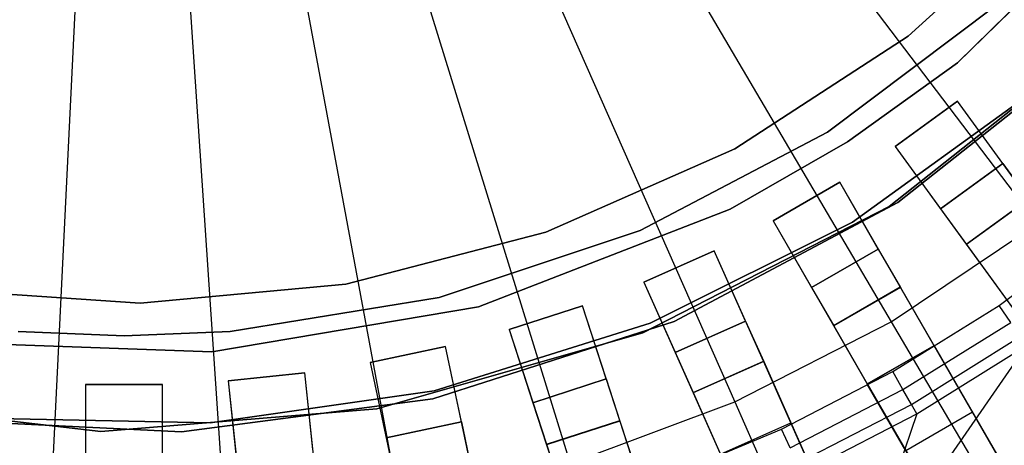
# Model space of a CAD drawing. Extents: x 1 to 71.1, y -35.1 to 35.1.
# Tile 47 of 85: x 35.825 to 37.742, y -2.776 to -1.947. Entities that reach past the tile are written whole.
import ezdxf

# ---------------------------------------------------------------- set-up
doc = ezdxf.new("R2010")
doc.units = 0
doc.header["$LTSCALE"] = 2.54
doc.layers.get('0').update_dxf_attribs({"color": 13, "linetype": 'CONTINUOUS'})

# ---------------------------------------------------------------- blocks, each defined once
blk = doc.blocks.new('LPUMPKIN_L_444_STL')
at = {"color": 0}
for p, q in [((37.0793, -1.386, 208.7134), (37.8066, -2.345, 208.8987)), ((37.0793, -1.386, 208.7134), (37.8066, -2.345, 208.8987)), ((36.9113, -1.4987, 208.7134), (37.5223, -2.5356, 208.8987)), ((36.9113, -1.4987, 208.7134), (37.5223, -2.5356, 208.8987)), ((36.7314, -1.591, 208.7134), (37.2178, -2.6919, 208.8987)), ((36.7314, -1.591, 208.7134), (37.2178, -2.6919, 208.8987)), ((36.5419, -1.6619, 208.7134), (36.8973, -2.8118, 208.8987)), ((36.5419, -1.6619, 208.7134), (36.8973, -2.8118, 208.8987)), ((38.0267, -1.6632, 20.2661), (37.651, -2.0315, 20.2661)), ((37.651, -2.0315, 11.7661), (38.0267, -1.6632, 11.7661)), ((37.651, -2.0315, 11.7661), (38.0267, -1.6632, 11.7661)), ((38.0267, -1.6632, 20.2661), (37.651, -2.0315, 20.2661)), ((36.3455, -1.7103, 208.7134), (36.565, -2.8937, 208.8987)), ((36.3455, -1.7103, 208.7134), (36.565, -2.8937, 208.8987)), ((37.5553, -1.9795, 49.9786), (37.8531, -1.7089, 49.9786)), ((37.8531, -1.7089, 49.8286), (37.5553, -1.9795, 49.8286)), ((37.5553, -1.9795, 49.9786), (37.8531, -1.7089, 49.9786)), ((37.8531, -1.7089, 49.8286), (37.5553, -1.9795, 49.8286)), ((35.9425, -1.7373, 208.7134), (35.8832, -2.9395, 208.8987)), ((35.9425, -1.7373, 208.7134), (35.8832, -2.9395, 208.8987)), ((36.1448, -1.7356, 208.7134), (36.2254, -2.9364, 208.8987)), ((36.1448, -1.7356, 208.7134), (36.2254, -2.9364, 208.8987)), ((37.7281, -1.9186, 14.0525), (37.3984, -2.1664, 14.0525)), ((37.3984, -2.1664, 13.0525), (37.7281, -1.9186, 13.0525)), ((37.7281, -1.9186, 14.0525), (37.3984, -2.1664, 14.0525)), ((37.3984, -2.1664, 13.0525), (37.7281, -1.9186, 13.0525)), ((37.218, -2.1988, 49.9786), (37.5553, -1.9795, 49.9786)), ((37.5553, -1.9795, 49.8286), (37.218, -2.1988, 49.8286)), ((37.218, -2.1988, 49.9786), (37.5553, -1.9795, 49.9786)), ((37.5553, -1.9795, 49.8286), (37.218, -2.1988, 49.8286)), ((37.5184, -2.3113, 20.2661), (37.9407, -1.9762, 20.2661)), ((37.9407, -1.9762, 11.7661), (37.5184, -2.3113, 11.7661)), ((37.5184, -2.3113, 20.2661), (37.9407, -1.9762, 20.2661)), ((37.9407, -1.9762, 11.7661), (37.5184, -2.3113, 11.7661)), ((37.5553, -1.9795, 49.9786), (37.5553, -1.9795, 49.8286)), ((37.5553, -1.9795, 49.9786), (37.5553, -1.9795, 49.8286)), ((37.5353, -2.3033, 19.6661), (37.9224, -1.9972, 19.6661)), ((37.9224, -1.9972, 19.7661), (37.5353, -2.3033, 19.7661)), ((37.9224, -1.9972, 19.7661), (37.5353, -2.3033, 19.7661)), ((37.5353, -2.3033, 19.6661), (37.9224, -1.9972, 19.6661)), ((37.651, -2.0315, 20.2661), (37.4372, -2.1852, 20.2661)), ((37.4372, -2.1852, 11.7661), (37.651, -2.0315, 11.7661)), ((37.4372, -2.1852, 11.7661), (37.651, -2.0315, 11.7661)), ((37.651, -2.0315, 20.2661), (37.4372, -2.1852, 20.2661)), ((37.651, -2.0315, 11.7661), (37.651, -2.0315, 20.2661)), ((37.651, -2.0315, 11.7661), (37.651, -2.0315, 20.2661)), ((37.4466, -2.3416, 49.9786), (37.8039, -2.0837, 49.9786)), ((37.8039, -2.0837, 50.1786), (37.4466, -2.3416, 50.1786)), ((37.4466, -2.3416, 49.9786), (37.8039, -2.0837, 49.9786)), ((37.8039, -2.0837, 50.1786), (37.4466, -2.3416, 50.1786)), ((37.6512, -2.1061, 50.2786), (37.5298, -2.1942, 50.2786)), ((37.5298, -2.1942, 49.6954), (37.6512, -2.1061, 49.6954)), ((37.5298, -2.1942, 49.6954), (37.6512, -2.1061, 49.6954)), ((37.6512, -2.1061, 50.2786), (37.5298, -2.1942, 50.2786)), ((37.7393, -2.2274, 50.2786), (37.6512, -2.1061, 50.2786)), ((37.7894, -2.2964, 49.6954), (37.6512, -2.1061, 49.6954)), ((37.6512, -2.1061, 49.6954), (37.6512, -2.1061, 50.2786)), ((37.7393, -2.2274, 50.2786), (37.6512, -2.1061, 50.2786)), ((37.7894, -2.2964, 49.6954), (37.6512, -2.1061, 49.6954)), ((37.6512, -2.1061, 49.6954), (37.6512, -2.1061, 50.2786)), ((37.3984, -2.1664, 14.0525), (37.0333, -2.358, 14.0525)), ((37.0333, -2.358, 13.0525), (37.3984, -2.1664, 13.0525)), ((37.3984, -2.1664, 14.0525), (37.0333, -2.358, 14.0525)), ((37.0333, -2.358, 13.0525), (37.3984, -2.1664, 13.0525)), ((37.4372, -2.1852, 20.2661), (37.2089, -2.3165, 20.2661)), ((37.2089, -2.3165, 11.7661), (37.4372, -2.1852, 11.7661)), ((37.2089, -2.3165, 11.7661), (37.4372, -2.1852, 11.7661)), ((37.4372, -2.1852, 20.2661), (37.2089, -2.3165, 20.2661)), ((37.3984, -2.1664, 14.0525), (37.3984, -2.1664, 13.0525)), ((37.3984, -2.1664, 14.0525), (37.3984, -2.1664, 13.0525)), ((37.4372, -2.1852, 11.7661), (37.4372, -2.1852, 20.2661)), ((37.4372, -2.1852, 11.7661), (37.4372, -2.1852, 20.2661)), ((36.8499, -2.3612, 49.9786), (37.218, -2.1988, 49.9786)), ((37.218, -2.1988, 49.8286), (36.8499, -2.3612, 49.8286)), ((36.8499, -2.3612, 49.9786), (37.218, -2.1988, 49.9786)), ((37.218, -2.1988, 49.8286), (36.8499, -2.3612, 49.8286)), ((37.218, -2.1988, 49.9786), (37.218, -2.1988, 49.8286)), ((37.218, -2.1988, 49.9786), (37.218, -2.1988, 49.8286)), ((37.5298, -2.1942, 50.2786), (37.618, -2.3156, 50.2786)), ((37.5298, -2.1942, 50.2786), (37.618, -2.3156, 50.2786)), ((37.5298, -2.1942, 50.2786), (37.5298, -2.1942, 49.6954)), ((37.5298, -2.1942, 49.6954), (37.6681, -2.3845, 49.6954)), ((37.5298, -2.1942, 49.6954), (37.6681, -2.3845, 49.6954)), ((37.5298, -2.1942, 50.2786), (37.5298, -2.1942, 49.6954)), ((37.618, -2.3156, 50.2786), (37.7393, -2.2274, 50.2786)), ((37.7393, -2.2274, 49.8454), (37.618, -2.3156, 49.8454)), ((37.7393, -2.2274, 49.8454), (37.618, -2.3156, 49.8454)), ((37.618, -2.3156, 50.2786), (37.7393, -2.2274, 50.2786)), ((37.7393, -2.2274, 50.2786), (37.7393, -2.2274, 49.8454)), ((37.7393, -2.2274, 49.8454), (37.7901, -2.2973, 49.8454)), ((37.7393, -2.2274, 49.8454), (37.7901, -2.2973, 49.8454)), ((37.7393, -2.2274, 50.2786), (37.7393, -2.2274, 49.8454)), ((37.4221, -2.2642, 50.2786), (37.2922, -2.3392, 50.2786)), ((37.2922, -2.3392, 49.6954), (37.4221, -2.2642, 49.6954)), ((37.2922, -2.3392, 49.6954), (37.4221, -2.2642, 49.6954)), ((37.4221, -2.2642, 50.2786), (37.2922, -2.3392, 50.2786)), ((37.4971, -2.3941, 50.2786), (37.4221, -2.2642, 50.2786)), ((37.5397, -2.4679, 49.6954), (37.4221, -2.2642, 49.6954)), ((37.4221, -2.2642, 49.6954), (37.4221, -2.2642, 50.2786)), ((37.4971, -2.3941, 50.2786), (37.4221, -2.2642, 50.2786)), ((37.5397, -2.4679, 49.6954), (37.4221, -2.2642, 49.6954)), ((37.4221, -2.2642, 49.6954), (37.4221, -2.2642, 50.2786)), ((37.6681, -2.3845, 49.6954), (37.7894, -2.2964, 49.6954)), ((37.6681, -2.3845, 49.6954), (37.7894, -2.2964, 49.6954)), ((37.7901, -2.2973, 49.8454), (37.6687, -2.3854, 49.8454)), ((37.7901, -2.2973, 49.8454), (37.6687, -2.3854, 49.8454)), ((37.2089, -2.3165, 20.2661), (36.7184, -2.5068, 20.2661)), ((36.7184, -2.5068, 11.7661), (37.2089, -2.3165, 11.7661)), ((36.7184, -2.5068, 11.7661), (37.2089, -2.3165, 11.7661)), ((37.2089, -2.3165, 20.2661), (36.7184, -2.5068, 20.2661)), ((37.0389, -2.5576, 20.2661), (37.5184, -2.3113, 20.2661)), ((37.5184, -2.3113, 11.7661), (37.0389, -2.5576, 11.7661)), ((37.0389, -2.5576, 20.2661), (37.5184, -2.3113, 20.2661)), ((37.5184, -2.3113, 11.7661), (37.0389, -2.5576, 11.7661)), ((37.0998, -2.5354, 19.6661), (37.5353, -2.3033, 19.6661)), ((37.5353, -2.3033, 19.7661), (37.0998, -2.5354, 19.7661)), ((37.5353, -2.3033, 19.7661), (37.0998, -2.5354, 19.7661)), ((37.0998, -2.5354, 19.6661), (37.5353, -2.3033, 19.6661)), ((37.2089, -2.3165, 11.7661), (37.2089, -2.3165, 20.2661)), ((37.2089, -2.3165, 11.7661), (37.2089, -2.3165, 20.2661)), ((37.5184, -2.3113, 20.2661), (37.5184, -2.3113, 11.7661)), ((37.5184, -2.3113, 20.2661), (37.5184, -2.3113, 11.7661)), ((37.5353, -2.3033, 19.7661), (37.5353, -2.3033, 19.6661)), ((37.5353, -2.3033, 19.7661), (37.5353, -2.3033, 19.6661)), ((37.618, -2.3156, 49.8454), (37.6687, -2.3854, 49.8454)), ((37.618, -2.3156, 50.2786), (37.618, -2.3156, 49.8454)), ((37.618, -2.3156, 49.8454), (37.6687, -2.3854, 49.8454)), ((37.618, -2.3156, 50.2786), (37.618, -2.3156, 49.8454)), ((37.0526, -2.5387, 49.9786), (37.4466, -2.3416, 49.9786)), ((37.4466, -2.3416, 50.1786), (37.0526, -2.5387, 50.1786)), ((37.0526, -2.5387, 49.9786), (37.4466, -2.3416, 49.9786)), ((37.4466, -2.3416, 50.1786), (37.0526, -2.5387, 50.1786)), ((37.2922, -2.3392, 50.2786), (37.3672, -2.4691, 50.2786)), ((37.2922, -2.3392, 50.2786), (37.3672, -2.4691, 50.2786)), ((37.2922, -2.3392, 50.2786), (37.2922, -2.3392, 49.6954)), ((37.2922, -2.3392, 49.6954), (37.4098, -2.5429, 49.6954)), ((37.2922, -2.3392, 49.6954), (37.4098, -2.5429, 49.6954)), ((37.2922, -2.3392, 50.2786), (37.2922, -2.3392, 49.6954)), ((37.4466, -2.3416, 49.9786), (37.4466, -2.3416, 50.1786)), ((37.4466, -2.3416, 49.9786), (37.4466, -2.3416, 50.1786)), ((37.5223, -2.5356, 208.8987), (37.8066, -2.345, 208.8987)), ((37.5223, -2.5356, 208.8987), (37.8066, -2.345, 208.8987)), ((36.4605, -2.4624, 49.9786), (36.8499, -2.3612, 49.9786)), ((36.8499, -2.3612, 49.8286), (36.4605, -2.4624, 49.8286)), ((36.4605, -2.4624, 49.9786), (36.8499, -2.3612, 49.9786)), ((36.8499, -2.3612, 49.8286), (36.4605, -2.4624, 49.8286)), ((37.0333, -2.358, 14.0525), (36.6421, -2.4886, 14.0525)), ((36.6421, -2.4886, 13.0525), (37.0333, -2.358, 13.0525)), ((37.0333, -2.358, 14.0525), (36.6421, -2.4886, 14.0525)), ((36.6421, -2.4886, 13.0525), (37.0333, -2.358, 13.0525)), ((36.8499, -2.3612, 49.9786), (36.8499, -2.3612, 49.8286)), ((36.8499, -2.3612, 49.9786), (36.8499, -2.3612, 49.8286)), ((37.0333, -2.358, 14.0525), (37.0333, -2.358, 13.0525)), ((37.0333, -2.358, 14.0525), (37.0333, -2.358, 13.0525)), ((37.7322, -2.5039, 50.6786), (37.9281, -2.3587, 50.6786)), ((37.7322, -2.5039, 50.6786), (37.9281, -2.3587, 50.6786)), ((37.3672, -2.4691, 50.2786), (37.4971, -2.3941, 50.2786)), ((37.4971, -2.3941, 49.8454), (37.3672, -2.4691, 49.8454)), ((37.4971, -2.3941, 49.8454), (37.3672, -2.4691, 49.8454)), ((37.3672, -2.4691, 50.2786), (37.4971, -2.3941, 50.2786)), ((37.4971, -2.3941, 50.2786), (37.4971, -2.3941, 49.8454)), ((37.4971, -2.3941, 49.8454), (37.5403, -2.4688, 49.8454)), ((37.4971, -2.3941, 49.8454), (37.5403, -2.4688, 49.8454)), ((37.4971, -2.3941, 50.2786), (37.4971, -2.3941, 49.8454)), ((37.6681, -2.3845, 49.6954), (39.9123, -5.4734, 49.4528)), ((37.6681, -2.3845, 49.6954), (39.9123, -5.4734, 49.4528)), ((37.6687, -2.3854, 49.8454), (39.9166, -5.4794, 49.6028)), ((37.6687, -2.3854, 49.8454), (39.9166, -5.4794, 49.6028)), ((37.1778, -2.3974, 50.2786), (37.0408, -2.4585, 50.2786)), ((37.0408, -2.4585, 49.6954), (37.1778, -2.3974, 49.6954)), ((37.0408, -2.4585, 49.6954), (37.1778, -2.3974, 49.6954)), ((37.1778, -2.3974, 50.2786), (37.0408, -2.4585, 50.2786)), ((37.2388, -2.5345, 50.2786), (37.1778, -2.3974, 50.2786)), ((37.2735, -2.6123, 49.6954), (37.1778, -2.3974, 49.6954)), ((37.1778, -2.3974, 49.6954), (37.1778, -2.3974, 50.2786)), ((37.2388, -2.5345, 50.2786), (37.1778, -2.3974, 50.2786)), ((37.2735, -2.6123, 49.6954), (37.1778, -2.3974, 49.6954)), ((37.1778, -2.3974, 49.6954), (37.1778, -2.3974, 50.2786)), ((35.6585, -2.4725, 49.9786), (36.0599, -2.4998, 49.9786)), ((36.0599, -2.4998, 49.8286), (35.6585, -2.4725, 49.8286)), ((35.6585, -2.4725, 49.9786), (36.0599, -2.4998, 49.9786)), ((36.0599, -2.4998, 49.8286), (35.6585, -2.4725, 49.8286)), ((36.0599, -2.4998, 49.9786), (36.4605, -2.4624, 49.9786)), ((36.4605, -2.4624, 49.8286), (36.0599, -2.4998, 49.8286)), ((36.0599, -2.4998, 49.9786), (36.4605, -2.4624, 49.9786)), ((36.4605, -2.4624, 49.8286), (36.0599, -2.4998, 49.8286)), ((36.4605, -2.4624, 49.9786), (36.4605, -2.4624, 49.8286)), ((36.4605, -2.4624, 49.9786), (36.4605, -2.4624, 49.8286)), ((37.0408, -2.4585, 50.2786), (37.1018, -2.5955, 50.2786)), ((37.0408, -2.4585, 50.2786), (37.1018, -2.5955, 50.2786)), ((37.0408, -2.4585, 50.2786), (37.0408, -2.4585, 49.6954)), ((37.0408, -2.4585, 49.6954), (37.1365, -2.6733, 49.6954)), ((37.0408, -2.4585, 49.6954), (37.1365, -2.6733, 49.6954)), ((37.0408, -2.4585, 50.2786), (37.0408, -2.4585, 49.6954)), ((37.3672, -2.4691, 49.8454), (37.4104, -2.5438, 49.8454)), ((37.3672, -2.4691, 50.2786), (37.3672, -2.4691, 49.8454)), ((37.3672, -2.4691, 49.8454), (37.4104, -2.5438, 49.8454)), ((37.3672, -2.4691, 50.2786), (37.3672, -2.4691, 49.8454)), ((37.4098, -2.5429, 49.6954), (37.5397, -2.4679, 49.6954)), ((37.4098, -2.5429, 49.6954), (37.5397, -2.4679, 49.6954)), ((37.5403, -2.4688, 49.8454), (37.4104, -2.5438, 49.8454)), ((37.5403, -2.4688, 49.8454), (37.4104, -2.5438, 49.8454)), ((39.4486, -5.7741, 49.4528), (37.5397, -2.4679, 49.6954)), ((39.4486, -5.7741, 49.4528), (37.5397, -2.4679, 49.6954)), ((37.5403, -2.4688, 49.8454), (39.4523, -5.7805, 49.6028)), ((37.5403, -2.4688, 49.8454), (39.4523, -5.7805, 49.6028)), ((36.6421, -2.4886, 14.0525), (36.2351, -2.5548, 14.0525)), ((36.2351, -2.5548, 13.0525), (36.6421, -2.4886, 13.0525)), ((36.6421, -2.4886, 14.0525), (36.2351, -2.5548, 14.0525)), ((36.2351, -2.5548, 13.0525), (36.6421, -2.4886, 13.0525)), ((36.6421, -2.4886, 14.0525), (36.6421, -2.4886, 13.0525)), ((36.6421, -2.4886, 14.0525), (36.6421, -2.4886, 13.0525)), ((36.0599, -2.4998, 49.9786), (36.0599, -2.4998, 49.8286)), ((36.0599, -2.4998, 49.9786), (36.0599, -2.4998, 49.8286)), ((36.7184, -2.5068, 20.2661), (36.1996, -2.5943, 20.2661)), ((36.1996, -2.5943, 11.7661), (36.7184, -2.5068, 11.7661)), ((36.1996, -2.5943, 11.7661), (36.7184, -2.5068, 11.7661)), ((36.7184, -2.5068, 20.2661), (36.1996, -2.5943, 20.2661)), ((36.7184, -2.5068, 11.7661), (36.7184, -2.5068, 20.2661)), ((36.7184, -2.5068, 11.7661), (36.7184, -2.5068, 20.2661)), ((36.9209, -2.5045, 50.2786), (36.7783, -2.5508, 50.2786)), ((36.7783, -2.5508, 49.6954), (36.9209, -2.5045, 49.6954)), ((36.7783, -2.5508, 49.6954), (36.9209, -2.5045, 49.6954)), ((36.9209, -2.5045, 50.2786), (36.7783, -2.5508, 50.2786)), ((36.9673, -2.6471, 50.2786), (36.9209, -2.5045, 50.2786)), ((36.9936, -2.7282, 49.6954), (36.9209, -2.5045, 49.6954)), ((36.9209, -2.5045, 49.6954), (36.9209, -2.5045, 50.2786)), ((36.9673, -2.6471, 50.2786), (36.9209, -2.5045, 50.2786)), ((36.9936, -2.7282, 49.6954), (36.9209, -2.5045, 49.6954)), ((36.9209, -2.5045, 49.6954), (36.9209, -2.5045, 50.2786)), ((37.5252, -2.6329, 50.6786), (37.7322, -2.5039, 50.6786)), ((37.5252, -2.6329, 50.6786), (37.7322, -2.5039, 50.6786)), ((37.7548, -2.5371, 50.6702), (37.7322, -2.5039, 50.6786)), ((37.7548, -2.5371, 50.6702), (37.7322, -2.5039, 50.6786)), ((36.6299, -2.686, 19.6661), (37.0998, -2.5354, 19.6661)), ((37.0998, -2.5354, 19.7661), (36.6299, -2.686, 19.7661)), ((37.0998, -2.5354, 19.7661), (36.6299, -2.686, 19.7661)), ((36.6299, -2.686, 19.6661), (37.0998, -2.5354, 19.6661)), ((36.6321, -2.6702, 49.9786), (37.0526, -2.5387, 49.9786)), ((37.0526, -2.5387, 50.1786), (36.6321, -2.6702, 50.1786)), ((36.6321, -2.6702, 49.9786), (37.0526, -2.5387, 49.9786)), ((37.0526, -2.5387, 50.1786), (36.6321, -2.6702, 50.1786)), ((37.0526, -2.5387, 49.9786), (37.0526, -2.5387, 50.1786)), ((37.0526, -2.5387, 49.9786), (37.0526, -2.5387, 50.1786)), ((37.0998, -2.5354, 19.7661), (37.0998, -2.5354, 19.6661)), ((37.0998, -2.5354, 19.7661), (37.0998, -2.5354, 19.6661)), ((37.1018, -2.5955, 50.2786), (37.2388, -2.5345, 50.2786)), ((37.2388, -2.5345, 49.8454), (37.1018, -2.5955, 49.8454)), ((37.2388, -2.5345, 49.8454), (37.1018, -2.5955, 49.8454)), ((37.1018, -2.5955, 50.2786), (37.2388, -2.5345, 50.2786)), ((37.2178, -2.6919, 208.8987), (37.5223, -2.5356, 208.8987)), ((37.2178, -2.6919, 208.8987), (37.5223, -2.5356, 208.8987)), ((37.2388, -2.5345, 50.2786), (37.2388, -2.5345, 49.8454)), ((37.2388, -2.5345, 49.8454), (37.274, -2.6133, 49.8454)), ((37.2388, -2.5345, 49.8454), (37.274, -2.6133, 49.8454)), ((37.2388, -2.5345, 50.2786), (37.2388, -2.5345, 49.8454)), ((37.4098, -2.5429, 49.6954), (39.3187, -5.8491, 49.4528)), ((37.4098, -2.5429, 49.6954), (39.3187, -5.8491, 49.4528)), ((37.4104, -2.5438, 49.8454), (39.3224, -5.8555, 49.6028)), ((37.4104, -2.5438, 49.8454), (39.3224, -5.8555, 49.6028)), ((37.5223, -2.5356, 208.8987), (38.1239, -3.5567, 209.1785)), ((37.5223, -2.5356, 208.8987), (38.1239, -3.5567, 209.1785)), ((37.545, -2.6678, 50.6702), (37.7548, -2.5371, 50.6702)), ((37.545, -2.6678, 50.6702), (37.7548, -2.5371, 50.6702)), ((36.0289, -2.5631, 14.0525), (35.8227, -2.5548, 14.0525)), ((35.8227, -2.5548, 13.0525), (36.0289, -2.5631, 13.0525)), ((36.0289, -2.5631, 14.0525), (35.8227, -2.5548, 14.0525)), ((35.8227, -2.5548, 13.0525), (36.0289, -2.5631, 13.0525)), ((36.0289, -2.5631, 13.0525), (36.2351, -2.5548, 13.0525)), ((36.2351, -2.5548, 14.0525), (36.0289, -2.5631, 14.0525)), ((36.2351, -2.5548, 14.0525), (36.0289, -2.5631, 14.0525)), ((36.0289, -2.5631, 13.0525), (36.2351, -2.5548, 13.0525)), ((36.0289, -2.5631, 14.0525), (36.0289, -2.5631, 13.0525)), ((36.0289, -2.5631, 14.0525), (36.0289, -2.5631, 13.0525)), ((36.2351, -2.5548, 14.0525), (36.2351, -2.5548, 13.0525)), ((36.2351, -2.5548, 14.0525), (36.2351, -2.5548, 13.0525)), ((36.5205, -2.7056, 20.2661), (37.0389, -2.5576, 20.2661)), ((37.0389, -2.5576, 11.7661), (36.5205, -2.7056, 11.7661)), ((36.5205, -2.7056, 20.2661), (37.0389, -2.5576, 20.2661)), ((37.0389, -2.5576, 11.7661), (36.5205, -2.7056, 11.7661)), ((36.7783, -2.5508, 50.2786), (36.8246, -2.6935, 50.2786)), ((36.7783, -2.5508, 50.2786), (36.8246, -2.6935, 50.2786)), ((36.7783, -2.5508, 50.2786), (36.7783, -2.5508, 49.6954)), ((36.7783, -2.5508, 49.6954), (36.851, -2.7745, 49.6954)), ((36.7783, -2.5508, 49.6954), (36.851, -2.7745, 49.6954)), ((36.7783, -2.5508, 50.2786), (36.7783, -2.5508, 49.6954)), ((37.0389, -2.5576, 20.2661), (37.0389, -2.5576, 11.7661)), ((37.0389, -2.5576, 20.2661), (37.0389, -2.5576, 11.7661)), ((37.5615, -2.6968, 50.6463), (37.7736, -2.5647, 50.6463)), ((37.5615, -2.6968, 50.6463), (37.7736, -2.5647, 50.6463)), ((36.1996, -2.5943, 20.2661), (35.6739, -2.5757, 20.2661)), ((35.6739, -2.5757, 11.7661), (36.1996, -2.5943, 11.7661)), ((35.6739, -2.5757, 11.7661), (36.1996, -2.5943, 11.7661)), ((36.1996, -2.5943, 20.2661), (35.6739, -2.5757, 20.2661)), ((36.6543, -2.5841, 50.2786), (36.5075, -2.6152, 50.2786)), ((36.5075, -2.6152, 49.6954), (36.6543, -2.5841, 49.6954)), ((36.5075, -2.6152, 49.6954), (36.6543, -2.5841, 49.6954)), ((36.6543, -2.5841, 50.2786), (36.5075, -2.6152, 50.2786)), ((36.6854, -2.7308, 50.2786), (36.6543, -2.5841, 50.2786)), ((36.7032, -2.8141, 49.6954), (36.6543, -2.5841, 49.6954)), ((36.6543, -2.5841, 49.6954), (36.6543, -2.5841, 50.2786)), ((36.6854, -2.7308, 50.2786), (36.6543, -2.5841, 50.2786)), ((36.7032, -2.8141, 49.6954), (36.6543, -2.5841, 49.6954)), ((36.6543, -2.5841, 49.6954), (36.6543, -2.5841, 50.2786)), ((37.7854, -2.5821, 50.6111), (37.4549, -3.0587, 49.8786)), ((37.7854, -2.5821, 50.6111), (37.4549, -3.0587, 49.8786)), ((37.4757, -2.6569, 20.4026), (37.6056, -2.5819, 20.4026)), ((37.4757, -2.6569, 20.4026), (37.6056, -2.5819, 20.4026)), ((37.4757, -2.657, 20.0616), (37.6056, -2.582, 20.0616)), ((37.4757, -2.657, 20.0616), (37.6056, -2.582, 20.0616)), ((37.5719, -2.7151, 50.6111), (37.7854, -2.5821, 50.6111)), ((37.5719, -2.7151, 50.6111), (37.7854, -2.5821, 50.6111)), ((37.6056, -2.582, 20.0616), (37.6056, -2.5819, 20.4026)), ((37.7276, -2.7932, 20.6466), (37.6056, -2.5819, 20.4026)), ((37.6056, -2.582, 20.0616), (37.6056, -2.5819, 20.4026)), ((37.7276, -2.7932, 20.6466), (37.6056, -2.5819, 20.4026)), ((37.6056, -2.582, 20.0616), (37.6806, -2.7119, 20.0616)), ((37.6056, -2.582, 20.0616), (37.6806, -2.7119, 20.0616)), ((36.1996, -2.5943, 11.7661), (36.1996, -2.5943, 20.2661)), ((36.1996, -2.5943, 11.7661), (36.1996, -2.5943, 20.2661)), ((37.1018, -2.5955, 49.8454), (37.1369, -2.6744, 49.8454)), ((37.1018, -2.5955, 50.2786), (37.1018, -2.5955, 49.8454)), ((37.1018, -2.5955, 49.8454), (37.1369, -2.6744, 49.8454)), ((37.1018, -2.5955, 50.2786), (37.1018, -2.5955, 49.8454)), ((36.5075, -2.6152, 50.2786), (36.5387, -2.762, 50.2786)), ((36.5075, -2.6152, 50.2786), (36.5387, -2.762, 50.2786)), ((36.5075, -2.6152, 50.2786), (36.5075, -2.6152, 49.6954)), ((36.5075, -2.6152, 49.6954), (36.5564, -2.8453, 49.6954)), ((36.5075, -2.6152, 49.6954), (36.5564, -2.8453, 49.6954)), ((36.5075, -2.6152, 50.2786), (36.5075, -2.6152, 49.6954)), ((37.1365, -2.6733, 49.6954), (37.2735, -2.6123, 49.6954)), ((37.1365, -2.6733, 49.6954), (37.2735, -2.6123, 49.6954)), ((37.274, -2.6133, 49.8454), (37.1369, -2.6744, 49.8454)), ((37.274, -2.6133, 49.8454), (37.1369, -2.6744, 49.8454)), ((38.8261, -6.0995, 49.4529), (37.2735, -2.6123, 49.6954)), ((38.8261, -6.0995, 49.4529), (37.2735, -2.6123, 49.6954)), ((37.274, -2.6133, 49.8454), (38.8291, -6.1063, 49.6029)), ((37.274, -2.6133, 49.8454), (38.8291, -6.1063, 49.6029)), ((36.3807, -2.6353, 50.2786), (36.2315, -2.651, 50.2786)), ((36.2315, -2.651, 49.6954), (36.3807, -2.6353, 49.6954)), ((36.2315, -2.651, 49.6954), (36.3807, -2.6353, 49.6954)), ((36.3807, -2.6353, 50.2786), (36.2315, -2.651, 50.2786)), ((36.3964, -2.7845, 50.2786), (36.3807, -2.6353, 50.2786)), ((36.4053, -2.8692, 49.6954), (36.3807, -2.6353, 49.6954)), ((36.3807, -2.6353, 49.6954), (36.3807, -2.6353, 50.2786)), ((36.3964, -2.7845, 50.2786), (36.3807, -2.6353, 50.2786)), ((36.4053, -2.8692, 49.6954), (36.3807, -2.6353, 49.6954)), ((36.3807, -2.6353, 49.6954), (36.3807, -2.6353, 50.2786)), ((37.3085, -2.7448, 50.6786), (37.5252, -2.6329, 50.6786)), ((37.3085, -2.7448, 50.6786), (37.5252, -2.6329, 50.6786)), ((37.545, -2.6678, 50.6702), (37.5252, -2.6329, 50.6786)), ((37.545, -2.6678, 50.6702), (37.5252, -2.6329, 50.6786)), ((35.9533, -2.6577, 50.2786), (35.9533, -2.8077, 50.2786)), ((36.1033, -2.6577, 50.2786), (35.9533, -2.6577, 50.2786)), ((35.9533, -2.6577, 50.2786), (35.9533, -2.8077, 50.2786)), ((35.9533, -2.6577, 50.2786), (35.9533, -2.6577, 49.6954)), ((35.9533, -2.6577, 49.6954), (35.9533, -2.8929, 49.6954)), ((35.9533, -2.6577, 49.6954), (35.9533, -2.8929, 49.6954)), ((35.9533, -2.6577, 49.6954), (36.1033, -2.6577, 49.6954)), ((35.9533, -2.6577, 49.6954), (36.1033, -2.6577, 49.6954)), ((35.9533, -2.6577, 50.2786), (35.9533, -2.6577, 49.6954)), ((36.1033, -2.6577, 50.2786), (35.9533, -2.6577, 50.2786)), ((36.1033, -2.8077, 50.2786), (36.1033, -2.6577, 50.2786)), ((36.1033, -2.8929, 49.6954), (36.1033, -2.6577, 49.6954)), ((36.1033, -2.6577, 49.6954), (36.1033, -2.6577, 50.2786)), ((36.1033, -2.8077, 50.2786), (36.1033, -2.6577, 50.2786)), ((36.1033, -2.8929, 49.6954), (36.1033, -2.6577, 49.6954)), ((36.1033, -2.6577, 49.6954), (36.1033, -2.6577, 50.2786)), ((36.2315, -2.651, 50.2786), (36.2472, -2.8002, 50.2786)), ((36.2315, -2.651, 50.2786), (36.2472, -2.8002, 50.2786)), ((36.2315, -2.651, 50.2786), (36.2315, -2.651, 49.6954)), ((36.2315, -2.651, 49.6954), (36.2561, -2.8849, 49.6954)), ((36.2315, -2.651, 49.6954), (36.2561, -2.8849, 49.6954)), ((36.2315, -2.651, 50.2786), (36.2315, -2.651, 49.6954)), ((36.8246, -2.6935, 50.2786), (36.9673, -2.6471, 50.2786)), ((36.9673, -2.6471, 49.8454), (36.8246, -2.6935, 49.8454)), ((36.9673, -2.6471, 49.8454), (36.8246, -2.6935, 49.8454)), ((36.8246, -2.6935, 50.2786), (36.9673, -2.6471, 50.2786)), ((36.9673, -2.6471, 50.2786), (36.9673, -2.6471, 49.8454)), ((36.9673, -2.6471, 49.8454), (36.994, -2.7292, 49.8454)), ((36.9673, -2.6471, 49.8454), (36.994, -2.7292, 49.8454)), ((36.9673, -2.6471, 50.2786), (36.9673, -2.6471, 49.8454)), ((37.4757, -2.6569, 20.4026), (37.4757, -2.657, 20.0616)), ((37.4757, -2.6569, 20.4026), (37.5977, -2.8682, 20.6466)), ((37.4757, -2.6569, 20.4026), (37.5977, -2.8682, 20.6466)), ((37.4757, -2.6569, 20.4026), (37.4757, -2.657, 20.0616)), ((37.5507, -2.7869, 20.0616), (37.4757, -2.657, 20.0616)), ((37.5507, -2.7869, 20.0616), (37.4757, -2.657, 20.0616)), ((36.196, -2.7325, 49.9786), (36.6321, -2.6702, 49.9786)), ((36.6321, -2.6702, 50.1786), (36.196, -2.7325, 50.1786)), ((36.196, -2.7325, 49.9786), (36.6321, -2.6702, 49.9786)), ((36.6321, -2.6702, 50.1786), (36.196, -2.7325, 50.1786)), ((36.6321, -2.6702, 49.9786), (36.6321, -2.6702, 50.1786)), ((36.6321, -2.6702, 49.9786), (36.6321, -2.6702, 50.1786)), ((37.1365, -2.6733, 49.6954), (38.689, -6.1605, 49.4529)), ((37.1365, -2.6733, 49.6954), (38.689, -6.1605, 49.4529)), ((37.1369, -2.6744, 49.8454), (38.6921, -6.1673, 49.6029)), ((37.1369, -2.6744, 49.8454), (38.6921, -6.1673, 49.6029)), ((37.3255, -2.7812, 50.6702), (37.545, -2.6678, 50.6702)), ((37.3255, -2.7812, 50.6702), (37.545, -2.6678, 50.6702)), ((37.5615, -2.6968, 50.6463), (37.545, -2.6678, 50.6702)), ((37.5615, -2.6968, 50.6463), (37.545, -2.6678, 50.6702)), ((35.4477, -2.688, 20.2661), (35.9832, -2.7496, 20.2661)), ((35.9832, -2.7496, 11.7661), (35.4477, -2.688, 11.7661)), ((35.4477, -2.688, 20.2661), (35.9832, -2.7496, 20.2661)), ((35.9832, -2.7496, 11.7661), (35.4477, -2.688, 11.7661)), ((36.1406, -2.7502, 19.6661), (36.6299, -2.686, 19.6661)), ((36.6299, -2.686, 19.7661), (36.1406, -2.7502, 19.7661)), ((36.6299, -2.686, 19.7661), (36.1406, -2.7502, 19.7661)), ((36.1406, -2.7502, 19.6661), (36.6299, -2.686, 19.6661)), ((36.6299, -2.686, 19.7661), (36.6299, -2.686, 19.6661)), ((36.6299, -2.686, 19.7661), (36.6299, -2.686, 19.6661)), ((36.8246, -2.6935, 49.8454), (36.8513, -2.7756, 49.8454)), ((36.8246, -2.6935, 50.2786), (36.8246, -2.6935, 49.8454)), ((36.8246, -2.6935, 49.8454), (36.8513, -2.7756, 49.8454)), ((36.8246, -2.6935, 50.2786), (36.8246, -2.6935, 49.8454)), ((36.8973, -2.8118, 208.8987), (37.2178, -2.6919, 208.8987)), ((36.8973, -2.8118, 208.8987), (37.2178, -2.6919, 208.8987)), ((37.2178, -2.6919, 208.8987), (37.6969, -3.776, 209.1785)), ((37.2178, -2.6919, 208.8987), (37.6969, -3.776, 209.1785)), ((37.3396, -2.8114, 50.6463), (37.5615, -2.6968, 50.6463)), ((37.3396, -2.8114, 50.6463), (37.5615, -2.6968, 50.6463)), ((37.5719, -2.7151, 50.6111), (37.5615, -2.6968, 50.6463)), ((37.5719, -2.7151, 50.6111), (37.5615, -2.6968, 50.6463)), ((35.9832, -2.7496, 20.2661), (36.5205, -2.7056, 20.2661)), ((36.5205, -2.7056, 11.7661), (35.9832, -2.7496, 11.7661)), ((35.9832, -2.7496, 20.2661), (36.5205, -2.7056, 20.2661)), ((36.5205, -2.7056, 11.7661), (35.9832, -2.7496, 11.7661)), ((36.5205, -2.7056, 20.2661), (36.5205, -2.7056, 11.7661)), ((36.5205, -2.7056, 20.2661), (36.5205, -2.7056, 11.7661)), ((37.3485, -2.8305, 50.6111), (37.5719, -2.7151, 50.6111)), ((37.3485, -2.8305, 50.6111), (37.5719, -2.7151, 50.6111)), ((37.5719, -2.7151, 50.6111), (37.4549, -3.0587, 49.8786)), ((37.5719, -2.7151, 50.6111), (37.4549, -3.0587, 49.8786)), ((37.6806, -2.7119, 20.0616), (37.5507, -2.7869, 20.0616)), ((37.6806, -2.7119, 20.0616), (37.5507, -2.7869, 20.0616)), ((37.6806, -2.7119, 20.3405), (37.5507, -2.7869, 20.3405)), ((37.6806, -2.7119, 20.3405), (37.5507, -2.7869, 20.3405)), ((37.6806, -2.7119, 20.3405), (37.6806, -2.7119, 20.0616)), ((37.6806, -2.7119, 20.3405), (37.7586, -2.847, 20.4966)), ((37.6806, -2.7119, 20.3405), (37.7586, -2.847, 20.4966)), ((37.6806, -2.7119, 20.3405), (37.6806, -2.7119, 20.0616)), ((35.6478, -2.7261, 19.6661), (36.1406, -2.7502, 19.6661)), ((36.1406, -2.7502, 19.7661), (35.6478, -2.7261, 19.7661)), ((36.1406, -2.7502, 19.7661), (35.6478, -2.7261, 19.7661)), ((35.6478, -2.7261, 19.6661), (36.1406, -2.7502, 19.6661)), ((35.7555, -2.724, 49.9786), (36.196, -2.7325, 49.9786)), ((36.196, -2.7325, 50.1786), (35.7555, -2.724, 50.1786)), ((35.7555, -2.724, 49.9786), (36.196, -2.7325, 49.9786)), ((36.196, -2.7325, 50.1786), (35.7555, -2.724, 50.1786)), ((36.196, -2.7325, 49.9786), (36.196, -2.7325, 50.1786)), ((36.196, -2.7325, 49.9786), (36.196, -2.7325, 50.1786)), ((36.5387, -2.762, 50.2786), (36.6854, -2.7308, 50.2786)), ((36.6854, -2.7308, 49.8454), (36.5387, -2.762, 49.8454)), ((36.6854, -2.7308, 49.8454), (36.5387, -2.762, 49.8454)), ((36.5387, -2.762, 50.2786), (36.6854, -2.7308, 50.2786)), ((36.6854, -2.7308, 50.2786), (36.6854, -2.7308, 49.8454)), ((36.6854, -2.7308, 49.8454), (36.7034, -2.8152, 49.8454)), ((36.6854, -2.7308, 49.8454), (36.7034, -2.8152, 49.8454)), ((36.6854, -2.7308, 50.2786), (36.6854, -2.7308, 49.8454)), ((36.851, -2.7745, 49.6954), (36.9936, -2.7282, 49.6954)), ((36.851, -2.7745, 49.6954), (36.9936, -2.7282, 49.6954)), ((36.994, -2.7292, 49.8454), (36.8513, -2.7756, 49.8454)), ((36.994, -2.7292, 49.8454), (36.8513, -2.7756, 49.8454)), ((38.173, -6.3579, 49.4529), (36.9936, -2.7282, 49.6954)), ((38.173, -6.3579, 49.4529), (36.9936, -2.7282, 49.6954)), ((36.994, -2.7292, 49.8454), (38.1753, -6.3649, 49.603)), ((36.994, -2.7292, 49.8454), (38.1753, -6.3649, 49.603)), ((37.19, -2.7937, 20.4026), (37.3271, -2.7327, 20.4026)), ((37.19, -2.7937, 20.4026), (37.3271, -2.7327, 20.4026)), ((37.1901, -2.7938, 20.0616), (37.3271, -2.7327, 20.0616)), ((37.1901, -2.7938, 20.0616), (37.3271, -2.7327, 20.0616)), ((37.3271, -2.7327, 20.0616), (37.3881, -2.8698, 20.0616)), ((37.3271, -2.7327, 20.0616), (37.3271, -2.7327, 20.4026)), ((37.4263, -2.9555, 20.6466), (37.3271, -2.7327, 20.4026)), ((37.3271, -2.7327, 20.0616), (37.3881, -2.8698, 20.0616)), ((37.3271, -2.7327, 20.0616), (37.3271, -2.7327, 20.4026)), ((37.4263, -2.9555, 20.6466), (37.3271, -2.7327, 20.4026)), ((35.9832, -2.7496, 20.2661), (35.9832, -2.7496, 11.7661)), ((35.9832, -2.7496, 20.2661), (35.9832, -2.7496, 11.7661)), ((36.1406, -2.7502, 19.7661), (36.1406, -2.7502, 19.6661)), ((36.1406, -2.7502, 19.7661), (36.1406, -2.7502, 19.6661)), ((37.0835, -2.8389, 50.6786), (37.3085, -2.7448, 50.6786)), ((37.0835, -2.8389, 50.6786), (37.3085, -2.7448, 50.6786)), ((37.3255, -2.7812, 50.6702), (37.3085, -2.7448, 50.6786)), ((37.3255, -2.7812, 50.6702), (37.3085, -2.7448, 50.6786)), ((36.5387, -2.762, 49.8454), (36.5567, -2.8464, 49.8454)), ((36.5387, -2.762, 50.2786), (36.5387, -2.762, 49.8454)), ((36.5387, -2.762, 49.8454), (36.5567, -2.8464, 49.8454)), ((36.5387, -2.762, 50.2786), (36.5387, -2.762, 49.8454)), ((36.851, -2.7745, 49.6954), (38.0303, -6.4042, 49.4529)), ((36.851, -2.7745, 49.6954), (38.0303, -6.4042, 49.4529)), ((36.8513, -2.7756, 49.8454), (38.0326, -6.4113, 49.603)), ((36.8513, -2.7756, 49.8454), (38.0326, -6.4113, 49.603))]:
    blk.add_line(p, q, dxfattribs=at)

msp = doc.modelspace()

# ---------------------------------------------------------------- block references
at = {"color": 253}
msp.add_blockref('LPUMPKIN_L_444_STL', (0, 0), dxfattribs=at)

doc.saveas('drawing.dxf')
